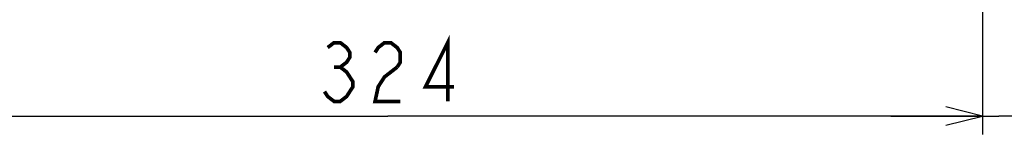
# Model space of a CAD drawing. Extents: x 26 to 410, y 32 to 287.
# Tile 6 of 41: x 62 to 116, y 112 to 118. Entities that reach past the tile are written whole.
import ezdxf

# ---------------------------------------------------------------- set-up
doc = ezdxf.new("R2010")
doc.units = 0
doc.header["$LTSCALE"] = 23.1
doc.layers.get('0').update_dxf_attribs({"linetype": 'CONTINUOUS'})
doc.layers.add('ALL_DIM', color=7, linetype='CONTINUOUS')
doc.dimstyles.get("Standard").update_dxf_attribs({"dimtxt": 2.5, "dimasz": 2.5, "dimexe": 1.25, "dimexo": 0.625, "dimtad": 1, "dimcen": 2.5, "dimazin": 3, "dimtfac": 1, "dimtmove": 0, "dimatfit": 3})

# ---------------------------------------------------------------- blocks, each defined once
blk = doc.blocks.new('_OPEN')
at = {"color": 0, "linetype": 'BYBLOCK'}
for p, q in [((0, 0), (-1, 0.25)), ((-1, -0.25), (0, 0)), ((-1, 0), (0, 0))]:
    blk.add_line(p, q, dxfattribs=at)
blk = doc.blocks.new('*D15')
at = {"layer": 'ALL_DIM', "color": 2, "linetype": 'CONTINUOUS'}
for p, q in [((116.66, 145.894), (116.66, 111.977)), ((114.88, 137.154), (114.88, 111.977)), ((114.88, 112.977), (109.88, 112.977)), ((109.88, 112.977), (115.77, 112.977)), ((143.001, 112.977), (115.77, 112.977)), ((116.66, 112.977), (143.001, 112.977))]:
    blk.add_line(p, q, dxfattribs=at)
at = {"layer": 'ALL_DIM', "color": 2, "linetype": 'CONTINUOUS', "xscale": 2, "yscale": 2, "zscale": 2}
blk.add_blockref('_OPEN', (114.88, 112.977), dxfattribs=at)
at = {"layer": 'ALL_DIM', "color": 2, "linetype": 'CONTINUOUS', "xscale": 2, "yscale": 2, "zscale": 2, "rotation": 180}
blk.add_blockref('_OPEN', (116.66, 112.977), dxfattribs=at)
blk = doc.blocks.new('*D16')
at = {"layer": 'ALL_DIM', "color": 2, "linetype": 'CONTINUOUS'}
for p, q in [((50.08, 137.154), (50.08, 111.977)), ((114.88, 137.154), (114.88, 111.977)), ((50.08, 112.977), (82.48, 112.977)), ((114.88, 112.977), (82.48, 112.977))]:
    blk.add_line(p, q, dxfattribs=at)
at = {"layer": 'ALL_DIM', "color": 2, "linetype": 'CONTINUOUS', "xscale": 2, "yscale": 2, "zscale": 2, "rotation": 180}
blk.add_blockref('_OPEN', (50.08, 112.977), dxfattribs=at)
at = {"layer": 'ALL_DIM', "color": 2, "linetype": 'CONTINUOUS', "xscale": 2, "yscale": 2, "zscale": 2}
blk.add_blockref('_OPEN', (114.88, 112.977), dxfattribs=at)

msp = doc.modelspace()

# ---------------------------------------------------------------- linework, layer by layer
at = {"layer": 'ALL_DIM', "color": 2, "linetype": 'CONTINUOUS', "const_width": 0.2}
for points in [[(79.212, 116.71), (79.556, 116.977), (79.9, 116.977), (80.244, 116.71), (80.416, 116.443), (80.416, 116.177), (80.244, 115.91), (79.9, 115.643), (80.244, 115.377), (80.416, 115.11), (80.588, 114.843), (80.588, 114.577), (80.416, 114.31), (80.244, 114.043), (79.9, 113.777), (79.556, 113.777), (79.212, 114.043), (79.04, 114.31)], [(81.792, 116.443), (81.964, 116.71), (82.308, 116.977), (82.652, 116.977), (82.996, 116.71), (83.168, 116.443), (83.168, 115.91), (82.996, 115.643)], [(85.748, 113.777), (85.748, 116.977), (84.544, 114.577), (86.092, 114.577)], [(79.556, 115.643), (79.9, 115.643)], [(82.996, 115.643), (82.308, 115.11), (81.964, 114.577), (81.792, 113.777), (83.168, 113.777)]]:
    msp.add_lwpolyline(points, dxfattribs=at)

# ---------------------------------------------------------------- dimensions: what is measured, and where the dimension line sits
at = {"layer": 'ALL_DIM', "color": 2, "linetype": 'CONTINUOUS'}
for base, p1, p2, picture, middle in [((116.66, 112.977), (114.88, 137.154), (116.66, 145.894), '*D15', (123.737, 113.777)), ((114.88, 112.977), (50.08, 137.154), (114.88, 137.154), '*D16', (78.352, 113.777))]:
    dim = msp.add_linear_dim(base=base, p1=p1, p2=p2, dimstyle='Standard', dxfattribs=at)
    dim.commit()
    dim.dimension.update_dxf_attribs({"geometry": picture, "text_midpoint": middle, "dimtype": 128})

doc.saveas('drawing.dxf')
